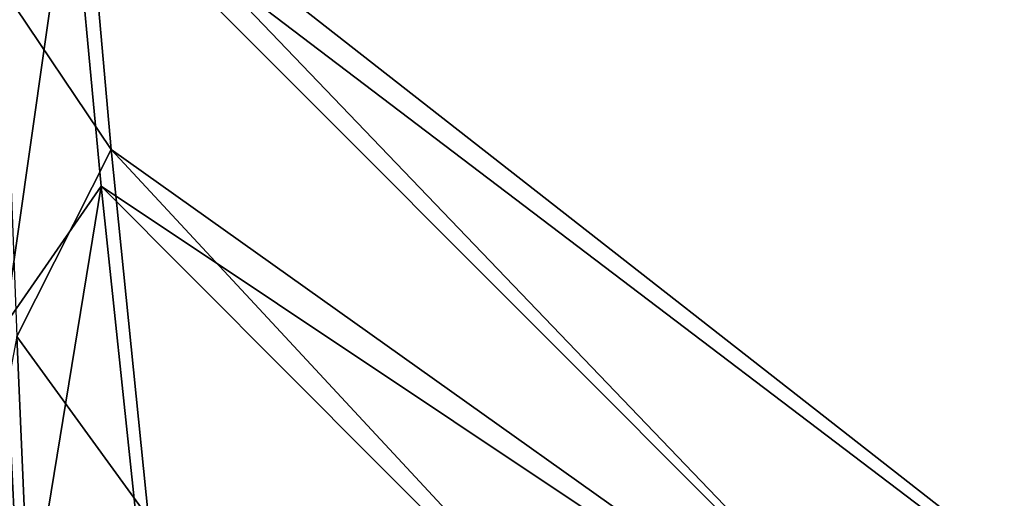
# Model space of a CAD drawing. Header units: metres. Extents: x -904 to 0, y -908 to 0.
# Tile 8 of 133: x -838 to -706, y -794 to -730. Entities that reach past the tile are written whole.
import ezdxf

# ---------------------------------------------------------------- set-up
doc = ezdxf.new("R2010")
doc.units = ezdxf.units.M

msp = doc.modelspace()

# ---------------------------------------------------------------- linework, layer by layer
at = {"layer": 'None012346'}
for points in [[(-831.226318, -708.327942, 106.933044), (-834.768188, -664.913208, 108.069901), (-510.178772, -733.487244, 106.274223)], [(-510.178772, -733.487244, 106.274223), (-834.768188, -664.913208, 108.069901), (-500.425354, -721.194397, 106.596123)], [(-825.827087, -746.890198, 108.924286), (-829.558289, -705.071228, 110.019356), (-840.24469, -725.428101, 136.861465)], [(-514.015442, -745.137939, 108.970169), (-829.558289, -705.071228, 110.019356), (-667.608093, -831.66803, 106.7043)], [(-667.608093, -831.66803, 106.7043), (-829.558289, -705.071228, 110.019356), (-711.298828, -828.312988, 106.792152)], [(-829.558289, -705.071228, 110.019356), (-825.827087, -746.890198, 108.924286), (-711.298828, -828.312988, 106.792152)], [(-514.015442, -745.137939, 108.970169), (-508.662079, -734.506348, 109.248566), (-829.558289, -705.071228, 110.019356)], [(-508.662079, -734.506348, 109.248566), (-499.1633, -722.534546, 109.562057), (-829.558289, -705.071228, 110.019356)], [(-840.083008, -770.377747, 132.927322), (-842.111816, -724.045715, 133.496368), (-831.226318, -708.327942, 106.933044)], [(-827.168579, -751.790588, 105.794937), (-840.083008, -770.377747, 132.927322), (-831.226318, -708.327942, 106.933044)], [(-515.674927, -744.40271, 105.988396), (-665.823181, -833.867004, 103.645691), (-831.226318, -708.327942, 106.933044)], [(-665.823181, -833.867004, 103.645691), (-709.303772, -830.411316, 103.736183), (-831.226318, -708.327942, 106.933044)], [(-831.226318, -708.327942, 106.933044), (-709.303772, -830.411316, 103.736183), (-827.168579, -751.790588, 105.794937)], [(-515.674927, -744.40271, 105.988396), (-831.226318, -708.327942, 106.933044), (-510.178772, -733.487244, 106.274223)], [(-838.460999, -771.888733, 136.501175), (-825.827087, -746.890198, 108.924286), (-840.24469, -725.428101, 136.861465)], [(-820.821167, -796.13562, 107.63475), (-825.827087, -746.890198, 108.924286), (-838.460999, -771.888733, 136.501175)], [(-711.298828, -828.312988, 106.792152), (-825.827087, -746.890198, 108.924286), (-753.726318, -824.469116, 106.892807)], [(-825.827087, -746.890198, 108.924286), (-820.821167, -796.13562, 107.63475), (-753.726318, -824.469116, 106.892807)], [(-837.795349, -816.680847, 132.357834), (-840.083008, -770.377747, 132.927322), (-827.168579, -751.790588, 105.794937)], [(-822.593262, -795.286499, 104.655952), (-837.795349, -816.680847, 132.357834), (-827.168579, -751.790588, 105.794937)], [(-709.303772, -830.411316, 103.736183), (-752.812866, -826.337952, 103.842842), (-827.168579, -751.790588, 105.794937)], [(-827.168579, -751.790588, 105.794937), (-752.812866, -826.337952, 103.842842), (-822.593262, -795.286499, 104.655952)], [(-837.795349, -816.680847, 132.357834), (-852.997375, -838.075195, 160.059708), (-840.083008, -770.377747, 132.927322)], [(-836.45575, -818.327637, 136.139038), (-838.460999, -771.888733, 136.501175), (-851.22168, -839.286743, 163.059708)], [(-836.45575, -818.327637, 136.139038), (-820.821167, -796.13562, 107.63475), (-838.460999, -771.888733, 136.501175)]]:
    msp.add_3dface(points, dxfattribs=at)

doc.saveas('drawing.dxf')
